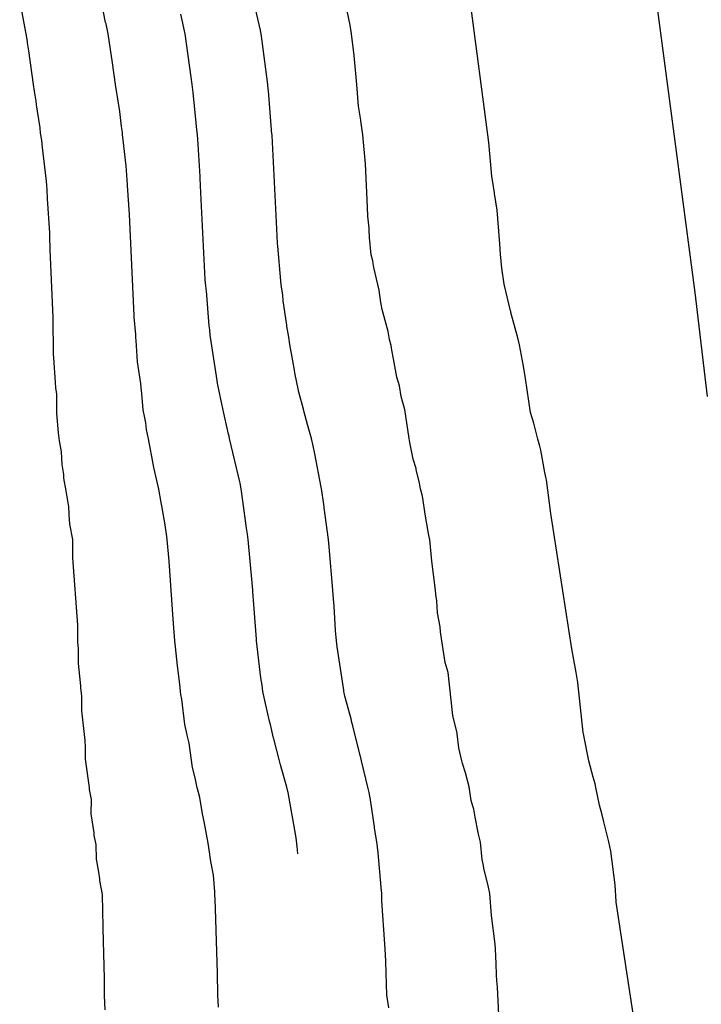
# Model space of a CAD drawing. Extents: x 158343 to 162498, y 431347 to 434500.
# Tile 224 of 248: x 159697 to 159711, y 434023 to 434043. Entities that reach past the tile are written whole.
import ezdxf

# ---------------------------------------------------------------- set-up
doc = ezdxf.new("R2010")
doc.units = 0
doc.header["$LTSCALE"] = 10
doc.header["$MEASUREMENT"] = 0
doc.layers.add('000_arcering', color=8, linetype='CONTINUOUS')
doc.layers.add('def. con-hoogtelijn (index)', color=8, linetype='CONTINUOUS')

# ---------------------------------------------------------------- blocks, each defined once
blk = doc.blocks.new('bestaande hoogtelijnen')
at = {"layer": 'def. con-hoogtelijn (index)'}
for p, q in [((43.036, -29.096), (41.642, -18.545)), ((43.036, -29.096), (41.642, -18.545)), ((38.962, -26.131), (38.364, -21.609)), ((38.962, -26.131), (38.364, -21.609)), ((38.962, -26.131), (38.364, -21.609)), ((34.445, -23.906), (34.037, -22.192)), ((34.445, -23.906), (34.037, -22.192)), ((34.445, -23.906), (34.037, -22.192)), ((29.816, -23.981), (29.686, -23.315)), ((29.816, -23.981), (29.686, -23.315)), ((31.385, -23.755), (31.341, -23.553)), ((31.385, -23.755), (31.341, -23.553)), ((31.385, -23.755), (31.341, -23.553)), ((36.217, -23.81), (36.161, -23.525)), ((36.217, -23.81), (36.161, -23.525)), ((32.956, -23.981), (32.868, -23.59)), ((32.956, -23.981), (32.868, -23.59)), ((31.392, -23.786), (31.385, -23.755)), ((31.392, -23.786), (31.385, -23.755)), ((31.392, -23.786), (31.385, -23.755)), ((31.436, -23.981), (31.392, -23.786)), ((31.436, -23.981), (31.392, -23.786)), ((31.436, -23.981), (31.392, -23.786)), ((34.447, -23.916), (34.445, -23.906)), ((34.447, -23.916), (34.445, -23.906)), ((34.447, -23.916), (34.445, -23.906)), ((34.462, -23.981), (34.447, -23.916)), ((34.462, -23.981), (34.447, -23.916)), ((34.462, -23.981), (34.447, -23.916)), ((36.244, -23.981), (36.217, -23.81)), ((36.244, -23.981), (36.217, -23.81)), ((29.838, -24.135), (29.816, -23.981)), ((29.838, -24.135), (29.816, -23.981)), ((29.841, -24.158), (29.838, -24.135)), ((29.841, -24.158), (29.838, -24.135)), ((31.518, -24.553), (31.436, -23.981)), ((31.518, -24.553), (31.436, -23.981)), ((31.518, -24.553), (31.436, -23.981)), ((33.077, -24.838), (32.956, -23.981)), ((33.077, -24.838), (32.956, -23.981)), ((34.482, -24.124), (34.462, -23.981)), ((34.482, -24.124), (34.462, -23.981)), ((34.482, -24.124), (34.462, -23.981)), ((34.589, -24.981), (34.482, -24.124)), ((34.589, -24.981), (34.482, -24.124)), ((34.589, -24.981), (34.482, -24.124)), ((36.298, -24.41), (36.244, -23.981)), ((36.298, -24.41), (36.244, -23.981)), ((29.864, -24.315), (29.841, -24.158)), ((29.864, -24.315), (29.841, -24.158)), ((29.96, -24.981), (29.864, -24.315)), ((29.96, -24.981), (29.864, -24.315)), ((36.347, -24.981), (36.298, -24.41)), ((36.347, -24.981), (36.298, -24.41)), ((31.579, -24.981), (31.518, -24.553)), ((31.579, -24.981), (31.518, -24.553)), ((31.579, -24.981), (31.518, -24.553)), ((33.094, -24.981), (33.077, -24.838)), ((33.094, -24.981), (33.077, -24.838)), ((29.976, -25.118), (29.96, -24.981)), ((29.976, -25.118), (29.96, -24.981)), ((31.608, -25.147), (31.579, -24.981)), ((31.608, -25.147), (31.579, -24.981)), ((31.608, -25.147), (31.579, -24.981)), ((33.114, -25.144), (33.094, -24.981)), ((33.114, -25.144), (33.094, -24.981)), ((34.592, -25.008), (34.589, -24.981)), ((34.592, -25.008), (34.589, -24.981)), ((34.592, -25.008), (34.589, -24.981)), ((34.602, -25.107), (34.592, -25.008)), ((34.602, -25.107), (34.592, -25.008)), ((34.602, -25.107), (34.592, -25.008)), ((34.673, -25.965), (34.602, -25.107)), ((34.673, -25.965), (34.602, -25.107)), ((34.673, -25.965), (34.602, -25.107)), ((36.382, -25.41), (36.347, -24.981)), ((36.382, -25.41), (36.347, -24.981)), ((30.011, -25.312), (29.976, -25.118)), ((30.011, -25.312), (29.976, -25.118)), ((31.618, -25.229), (31.608, -25.147)), ((31.618, -25.229), (31.608, -25.147)), ((31.618, -25.229), (31.608, -25.147)), ((31.664, -25.514), (31.618, -25.229)), ((31.664, -25.514), (31.618, -25.229)), ((31.664, -25.514), (31.618, -25.229)), ((33.176, -25.738), (33.114, -25.144)), ((33.176, -25.738), (33.114, -25.144)), ((30.021, -25.382), (30.011, -25.312)), ((30.021, -25.382), (30.011, -25.312)), ((30.037, -25.508), (30.021, -25.382)), ((30.037, -25.508), (30.021, -25.382)), ((36.426, -25.69), (36.382, -25.41)), ((36.426, -25.69), (36.382, -25.41)), ((30.091, -25.841), (30.037, -25.508)), ((30.091, -25.841), (30.037, -25.508)), ((31.695, -25.811), (31.664, -25.514)), ((31.695, -25.811), (31.664, -25.514)), ((31.695, -25.811), (31.664, -25.514)), ((36.428, -25.703), (36.426, -25.69)), ((36.428, -25.703), (36.426, -25.69)), ((30.099, -25.944), (30.091, -25.841)), ((30.099, -25.944), (30.091, -25.841)), ((31.715, -25.931), (31.695, -25.811)), ((31.715, -25.931), (31.695, -25.811)), ((31.715, -25.931), (31.695, -25.811)), ((33.188, -25.881), (33.176, -25.738)), ((33.188, -25.881), (33.176, -25.738)), ((33.2, -25.981), (33.188, -25.881)), ((33.2, -25.981), (33.188, -25.881)), ((36.47, -25.981), (36.428, -25.703)), ((36.47, -25.981), (36.428, -25.703)), ((30.123, -26.084), (30.099, -25.944)), ((30.123, -26.084), (30.099, -25.944)), ((30.137, -26.227), (30.123, -26.084)), ((30.137, -26.227), (30.123, -26.084)), ((31.721, -25.981), (31.715, -25.931)), ((31.721, -25.981), (31.715, -25.931)), ((31.721, -25.981), (31.715, -25.931)), ((31.724, -26.023), (31.721, -25.981)), ((31.724, -26.023), (31.721, -25.981)), ((31.724, -26.023), (31.721, -25.981)), ((31.792, -26.594), (31.724, -26.023)), ((31.792, -26.594), (31.724, -26.023)), ((31.792, -26.594), (31.724, -26.023)), ((33.206, -26.064), (33.2, -25.981)), ((33.206, -26.064), (33.2, -25.981)), ((33.251, -26.801), (33.206, -26.064)), ((33.251, -26.801), (33.206, -26.064)), ((34.675, -25.981), (34.673, -25.965)), ((34.675, -25.981), (34.673, -25.965)), ((34.675, -25.981), (34.673, -25.965)), ((34.676, -25.995), (34.675, -25.981)), ((34.676, -25.995), (34.675, -25.981)), ((34.676, -25.995), (34.675, -25.981)), ((34.683, -26.118), (34.676, -25.995)), ((34.683, -26.118), (34.676, -25.995)), ((34.683, -26.118), (34.676, -25.995)), ((36.519, -26.553), (36.47, -25.981)), ((36.519, -26.553), (36.47, -25.981)), ((30.217, -26.893), (30.137, -26.227)), ((30.217, -26.893), (30.137, -26.227)), ((34.684, -26.124), (34.683, -26.118)), ((34.684, -26.124), (34.683, -26.118)), ((34.684, -26.124), (34.683, -26.118)), ((34.768, -27.838), (34.684, -26.124)), ((34.768, -27.838), (34.684, -26.124)), ((34.768, -27.838), (34.684, -26.124)), ((39.019, -26.798), (38.962, -26.131)), ((39.019, -26.798), (38.962, -26.131)), ((39.019, -26.798), (38.962, -26.131)), ((31.815, -26.963), (31.792, -26.594)), ((31.815, -26.963), (31.792, -26.594)), ((31.815, -26.963), (31.792, -26.594)), ((36.561, -27.41), (36.519, -26.553)), ((36.561, -27.41), (36.519, -26.553)), ((33.254, -26.838), (33.251, -26.801)), ((33.254, -26.838), (33.251, -26.801)), ((33.268, -27.124), (33.254, -26.838)), ((33.268, -27.124), (33.254, -26.838)), ((39.071, -27.124), (39.019, -26.798)), ((39.071, -27.124), (39.019, -26.798)), ((39.071, -27.124), (39.019, -26.798)), ((30.224, -26.981), (30.217, -26.893)), ((30.224, -26.981), (30.217, -26.893)), ((30.227, -27.059), (30.224, -26.981)), ((30.227, -27.059), (30.224, -26.981)), ((31.816, -26.981), (31.815, -26.963)), ((31.816, -26.981), (31.815, -26.963)), ((31.816, -26.981), (31.815, -26.963)), ((31.853, -27.553), (31.816, -26.981)), ((31.853, -27.553), (31.816, -26.981)), ((31.853, -27.553), (31.816, -26.981)), ((30.236, -27.246), (30.227, -27.059)), ((30.236, -27.246), (30.227, -27.059)), ((30.279, -27.913), (30.236, -27.246)), ((30.279, -27.913), (30.236, -27.246)), ((33.354, -28.838), (33.268, -27.124)), ((33.354, -28.838), (33.268, -27.124)), ((39.073, -27.14), (39.071, -27.124)), ((39.073, -27.14), (39.071, -27.124)), ((39.073, -27.14), (39.071, -27.124)), ((39.122, -27.465), (39.073, -27.14)), ((39.122, -27.465), (39.073, -27.14)), ((39.122, -27.465), (39.073, -27.14)), ((36.57, -27.588), (36.561, -27.41)), ((36.57, -27.588), (36.561, -27.41)), ((31.896, -28.41), (31.853, -27.553)), ((31.896, -28.41), (31.853, -27.553)), ((31.896, -28.41), (31.853, -27.553)), ((36.592, -27.825), (36.57, -27.588)), ((36.592, -27.825), (36.57, -27.588)), ((39.179, -28.131), (39.122, -27.465)), ((39.179, -28.131), (39.122, -27.465)), ((39.179, -28.131), (39.122, -27.465)), ((36.595, -27.854), (36.592, -27.825)), ((36.595, -27.854), (36.592, -27.825)), ((30.281, -27.981), (30.279, -27.913)), ((30.281, -27.981), (30.279, -27.913)), ((30.287, -28.254), (30.281, -27.981)), ((30.287, -28.254), (30.281, -27.981)), ((34.782, -28.124), (34.768, -27.838)), ((34.782, -28.124), (34.768, -27.838)), ((34.782, -28.124), (34.768, -27.838)), ((36.603, -28.01), (36.595, -27.854)), ((36.603, -28.01), (36.595, -27.854)), ((36.632, -28.353), (36.603, -28.01)), ((36.632, -28.353), (36.603, -28.01)), ((34.788, -28.182), (34.782, -28.124)), ((34.788, -28.182), (34.782, -28.124)), ((34.788, -28.182), (34.782, -28.124)), ((34.846, -28.867), (34.788, -28.182)), ((34.846, -28.867), (34.788, -28.182)), ((34.846, -28.867), (34.788, -28.182)), ((39.189, -28.339), (39.179, -28.131)), ((39.189, -28.339), (39.179, -28.131)), ((39.189, -28.339), (39.179, -28.131)), ((30.349, -29.588), (30.287, -28.254)), ((30.349, -29.588), (30.287, -28.254)), ((31.949, -29.553), (31.896, -28.41)), ((31.949, -29.553), (31.896, -28.41)), ((31.949, -29.553), (31.896, -28.41)), ((36.666, -28.467), (36.632, -28.353)), ((36.666, -28.467), (36.632, -28.353)), ((39.215, -28.615), (39.189, -28.339)), ((39.215, -28.615), (39.189, -28.339)), ((39.215, -28.615), (39.189, -28.339)), ((36.672, -28.524), (36.666, -28.467)), ((36.672, -28.524), (36.666, -28.467)), ((36.685, -28.6), (36.672, -28.524)), ((36.685, -28.6), (36.672, -28.524)), ((36.791, -29.05), (36.685, -28.6)), ((36.791, -29.05), (36.685, -28.6)), ((39.264, -28.931), (39.215, -28.615)), ((39.264, -28.931), (39.215, -28.615)), ((39.264, -28.931), (39.215, -28.615)), ((33.355, -28.848), (33.354, -28.838)), ((33.355, -28.848), (33.354, -28.838)), ((33.364, -28.962), (33.355, -28.848)), ((33.364, -28.962), (33.355, -28.848)), ((33.369, -29.019), (33.364, -28.962)), ((33.369, -29.019), (33.364, -28.962)), ((34.847, -28.876), (34.846, -28.867)), ((34.847, -28.876), (34.846, -28.867)), ((34.847, -28.876), (34.846, -28.867)), ((34.86, -28.991), (34.847, -28.876)), ((34.86, -28.991), (34.847, -28.876)), ((34.86, -28.991), (34.847, -28.876)), ((34.884, -29.143), (34.86, -28.991)), ((34.884, -29.143), (34.86, -28.991)), ((34.884, -29.143), (34.86, -28.991)), ((39.388, -29.456), (39.264, -28.931)), ((39.388, -29.456), (39.264, -28.931)), ((39.388, -29.456), (39.264, -28.931)), ((33.371, -29.038), (33.369, -29.019)), ((33.371, -29.038), (33.369, -29.019)), ((33.376, -29.063), (33.371, -29.038)), ((33.376, -29.063), (33.371, -29.038)), ((33.431, -29.752), (33.376, -29.063)), ((33.431, -29.752), (33.376, -29.063)), ((34.893, -29.258), (34.884, -29.143)), ((34.893, -29.258), (34.884, -29.143)), ((34.893, -29.258), (34.884, -29.143)), ((36.826, -29.291), (36.791, -29.05)), ((36.826, -29.291), (36.791, -29.05)), ((43.282, -31.151), (43.036, -29.096)), ((43.282, -31.151), (43.036, -29.096)), ((34.964, -29.74), (34.893, -29.258)), ((34.964, -29.74), (34.893, -29.258)), ((34.964, -29.74), (34.893, -29.258)), ((36.834, -29.323), (36.826, -29.291)), ((36.834, -29.323), (36.826, -29.291)), ((36.852, -29.434), (36.834, -29.323)), ((36.852, -29.434), (36.834, -29.323)), ((30.357, -30.315), (30.349, -29.588)), ((30.357, -30.315), (30.349, -29.588)), ((31.951, -29.581), (31.949, -29.553)), ((31.951, -29.581), (31.949, -29.553)), ((31.951, -29.581), (31.949, -29.553)), ((31.979, -29.926), (31.951, -29.581)), ((31.979, -29.926), (31.951, -29.581)), ((31.979, -29.926), (31.951, -29.581)), ((36.969, -29.864), (36.852, -29.434)), ((36.969, -29.864), (36.852, -29.434)), ((39.392, -29.47), (39.388, -29.456)), ((39.392, -29.47), (39.388, -29.456)), ((39.392, -29.47), (39.388, -29.456)), ((39.397, -29.493), (39.392, -29.47)), ((39.397, -29.493), (39.392, -29.47)), ((39.397, -29.493), (39.392, -29.47)), ((39.534, -29.995), (39.397, -29.493)), ((39.534, -29.995), (39.397, -29.493)), ((39.534, -29.995), (39.397, -29.493)), ((33.442, -29.833), (33.431, -29.752)), ((33.442, -29.833), (33.431, -29.752)), ((34.965, -29.759), (34.964, -29.74)), ((34.965, -29.759), (34.964, -29.74)), ((34.965, -29.759), (34.964, -29.74)), ((35.003, -29.981), (34.965, -29.759)), ((35.003, -29.981), (34.965, -29.759)), ((35.003, -29.981), (34.965, -29.759)), ((31.984, -29.989), (31.979, -29.926)), ((31.984, -29.989), (31.979, -29.926)), ((31.984, -29.989), (31.979, -29.926)), ((33.453, -29.944), (33.442, -29.833)), ((33.453, -29.944), (33.442, -29.833)), ((33.459, -29.981), (33.453, -29.944)), ((33.459, -29.981), (33.453, -29.944)), ((36.999, -30.024), (36.969, -29.864)), ((36.999, -30.024), (36.969, -29.864)), ((31.989, -30.044), (31.984, -29.989)), ((31.989, -30.044), (31.984, -29.989)), ((31.989, -30.044), (31.984, -29.989)), ((32.015, -30.464), (31.989, -30.044)), ((32.015, -30.464), (31.989, -30.044)), ((32.015, -30.464), (31.989, -30.044)), ((33.587, -30.838), (33.459, -29.981)), ((33.587, -30.838), (33.459, -29.981)), ((35.024, -30.124), (35.003, -29.981)), ((35.024, -30.124), (35.003, -29.981)), ((35.024, -30.124), (35.003, -29.981)), ((35.084, -30.444), (35.024, -30.124)), ((35.084, -30.444), (35.024, -30.124)), ((35.084, -30.444), (35.024, -30.124)), ((37.027, -30.141), (36.999, -30.024)), ((37.027, -30.141), (36.999, -30.024)), ((37.043, -30.234), (37.027, -30.141)), ((37.043, -30.234), (37.027, -30.141)), ((39.566, -30.131), (39.534, -29.995)), ((39.566, -30.131), (39.534, -29.995)), ((39.566, -30.131), (39.534, -29.995)), ((39.643, -30.552), (39.566, -30.131)), ((39.643, -30.552), (39.566, -30.131)), ((39.643, -30.552), (39.566, -30.131)), ((30.363, -30.388), (30.357, -30.315)), ((30.363, -30.388), (30.357, -30.315)), ((37.077, -30.41), (37.043, -30.234)), ((37.077, -30.41), (37.043, -30.234)), ((30.393, -30.878), (30.363, -30.388)), ((30.393, -30.878), (30.363, -30.388)), ((32.079, -30.893), (32.015, -30.464)), ((32.079, -30.893), (32.015, -30.464)), ((32.079, -30.893), (32.015, -30.464)), ((35.116, -30.629), (35.084, -30.444)), ((35.116, -30.629), (35.084, -30.444)), ((35.116, -30.629), (35.084, -30.444)), ((37.143, -30.77), (37.077, -30.41)), ((37.143, -30.77), (37.077, -30.41)), ((39.687, -30.798), (39.643, -30.552)), ((39.687, -30.798), (39.643, -30.552)), ((39.687, -30.798), (39.643, -30.552)), ((35.127, -30.682), (35.116, -30.629)), ((35.127, -30.682), (35.116, -30.629)), ((35.127, -30.682), (35.116, -30.629)), ((35.195, -31.034), (35.127, -30.682)), ((35.195, -31.034), (35.127, -30.682)), ((35.195, -31.034), (35.127, -30.682)), ((30.402, -30.981), (30.393, -30.878)), ((30.402, -30.981), (30.393, -30.878)), ((32.087, -30.981), (32.079, -30.893)), ((32.087, -30.981), (32.079, -30.893)), ((32.087, -30.981), (32.079, -30.893)), ((33.597, -30.892), (33.587, -30.838)), ((33.597, -30.892), (33.587, -30.838)), ((33.602, -30.923), (33.597, -30.892)), ((33.602, -30.923), (33.597, -30.892)), ((33.67, -31.24), (33.602, -30.923)), ((33.67, -31.24), (33.602, -30.923)), ((37.192, -30.94), (37.143, -30.77)), ((37.192, -30.94), (37.143, -30.77)), ((37.229, -31.151), (37.192, -30.94)), ((37.229, -31.151), (37.192, -30.94)), ((39.783, -31.465), (39.687, -30.798)), ((39.783, -31.465), (39.687, -30.798)), ((39.783, -31.465), (39.687, -30.798)), ((30.417, -31.108), (30.402, -30.981)), ((30.417, -31.108), (30.402, -30.981)), ((30.423, -31.487), (30.417, -31.108)), ((30.423, -31.487), (30.417, -31.108)), ((32.099, -31.09), (32.087, -30.981)), ((32.099, -31.09), (32.087, -30.981)), ((32.099, -31.09), (32.087, -30.981)), ((32.126, -31.417), (32.099, -31.09)), ((32.126, -31.417), (32.099, -31.09)), ((32.126, -31.417), (32.099, -31.09)), ((35.201, -31.065), (35.195, -31.034)), ((35.201, -31.065), (35.195, -31.034)), ((35.201, -31.065), (35.195, -31.034)), ((35.299, -31.404), (35.201, -31.065)), ((35.299, -31.404), (35.201, -31.065)), ((35.299, -31.404), (35.201, -31.065)), ((33.681, -31.299), (33.67, -31.24)), ((33.681, -31.299), (33.67, -31.24)), ((33.718, -31.484), (33.681, -31.299)), ((33.718, -31.484), (33.681, -31.299)), ((37.261, -31.272), (37.229, -31.151)), ((37.261, -31.272), (37.229, -31.151)), ((37.299, -31.41), (37.261, -31.272)), ((37.299, -31.41), (37.261, -31.272)), ((30.454, -31.869), (30.423, -31.487)), ((30.454, -31.869), (30.423, -31.487)), ((32.16, -31.576), (32.126, -31.417)), ((32.16, -31.576), (32.126, -31.417)), ((32.16, -31.576), (32.126, -31.417)), ((33.735, -31.541), (33.718, -31.484)), ((33.735, -31.541), (33.718, -31.484)), ((35.312, -31.463), (35.299, -31.404)), ((35.312, -31.463), (35.299, -31.404)), ((35.312, -31.463), (35.299, -31.404)), ((35.376, -31.706), (35.312, -31.463)), ((35.376, -31.706), (35.312, -31.463)), ((35.376, -31.706), (35.312, -31.463)), ((37.382, -31.981), (37.299, -31.41)), ((37.382, -31.981), (37.299, -31.41)), ((39.851, -31.677), (39.783, -31.465)), ((39.851, -31.677), (39.783, -31.465)), ((39.851, -31.677), (39.783, -31.465)), ((32.178, -31.669), (32.16, -31.576)), ((32.178, -31.669), (32.16, -31.576)), ((32.178, -31.669), (32.16, -31.576)), ((32.195, -31.804), (32.178, -31.669)), ((32.195, -31.804), (32.178, -31.669)), ((32.195, -31.804), (32.178, -31.669)), ((33.813, -31.895), (33.735, -31.541)), ((33.813, -31.895), (33.735, -31.541)), ((35.452, -31.981), (35.376, -31.706)), ((35.452, -31.981), (35.376, -31.706)), ((35.452, -31.981), (35.376, -31.706)), ((39.929, -31.997), (39.851, -31.677)), ((39.929, -31.997), (39.851, -31.677)), ((39.929, -31.997), (39.851, -31.677)), ((30.474, -32.027), (30.454, -31.869)), ((30.474, -32.027), (30.454, -31.869)), ((32.229, -31.991), (32.195, -31.804)), ((32.229, -31.991), (32.195, -31.804)), ((32.229, -31.991), (32.195, -31.804)), ((33.824, -31.935), (33.813, -31.895)), ((33.824, -31.935), (33.813, -31.895)), ((30.514, -32.244), (30.474, -32.027)), ((30.514, -32.244), (30.474, -32.027)), ((32.268, -32.168), (32.229, -31.991)), ((32.268, -32.168), (32.229, -31.991)), ((32.268, -32.168), (32.229, -31.991)), ((33.836, -31.981), (33.824, -31.935)), ((33.836, -31.981), (33.824, -31.935)), ((34.035, -32.838), (33.836, -31.981)), ((34.035, -32.838), (33.836, -31.981)), ((35.485, -32.124), (35.452, -31.981)), ((35.485, -32.124), (35.452, -31.981)), ((35.485, -32.124), (35.452, -31.981)), ((37.4, -32.063), (37.382, -31.981)), ((37.4, -32.063), (37.382, -31.981)), ((37.464, -32.391), (37.4, -32.063)), ((37.464, -32.391), (37.4, -32.063)), ((39.968, -32.131), (39.929, -31.997)), ((39.968, -32.131), (39.929, -31.997)), ((39.968, -32.131), (39.929, -31.997)), ((30.523, -32.496), (30.514, -32.244)), ((30.523, -32.496), (30.514, -32.244)), ((32.297, -32.338), (32.268, -32.168)), ((32.297, -32.338), (32.268, -32.168)), ((32.297, -32.338), (32.268, -32.168)), ((35.522, -32.287), (35.485, -32.124)), ((35.522, -32.287), (35.485, -32.124)), ((35.522, -32.287), (35.485, -32.124)), ((35.648, -32.944), (35.522, -32.287)), ((35.648, -32.944), (35.522, -32.287)), ((35.648, -32.944), (35.522, -32.287)), ((39.985, -32.21), (39.968, -32.131)), ((39.985, -32.21), (39.968, -32.131)), ((39.985, -32.21), (39.968, -32.131)), ((40.064, -32.656), (39.985, -32.21)), ((40.064, -32.656), (39.985, -32.21)), ((40.064, -32.656), (39.985, -32.21)), ((30.556, -32.694), (30.523, -32.496)), ((30.556, -32.694), (30.523, -32.496)), ((32.338, -32.553), (32.297, -32.338)), ((32.338, -32.553), (32.297, -32.338)), ((32.338, -32.553), (32.297, -32.338)), ((37.522, -32.573), (37.464, -32.391)), ((37.522, -32.573), (37.464, -32.391)), ((30.556, -32.73), (30.556, -32.694)), ((30.556, -32.73), (30.556, -32.694)), ((32.438, -32.981), (32.338, -32.553)), ((32.438, -32.981), (32.338, -32.553)), ((32.438, -32.981), (32.338, -32.553)), ((37.526, -32.592), (37.522, -32.573)), ((37.526, -32.592), (37.522, -32.573)), ((37.592, -32.866), (37.526, -32.592)), ((37.592, -32.866), (37.526, -32.592)), ((40.09, -32.771), (40.064, -32.656)), ((40.09, -32.771), (40.064, -32.656)), ((40.09, -32.771), (40.064, -32.656)), ((30.557, -32.766), (30.556, -32.73)), ((30.557, -32.766), (30.556, -32.73)), ((30.605, -33.017), (30.557, -32.766)), ((30.605, -33.017), (30.557, -32.766)), ((34.041, -32.866), (34.035, -32.838)), ((34.041, -32.866), (34.035, -32.838)), ((34.062, -32.975), (34.041, -32.866)), ((34.062, -32.975), (34.041, -32.866)), ((37.607, -32.98), (37.592, -32.866)), ((37.607, -32.98), (37.592, -32.866)), ((40.096, -32.798), (40.09, -32.771)), ((40.096, -32.798), (40.09, -32.771)), ((40.096, -32.798), (40.09, -32.771)), ((40.183, -33.465), (40.096, -32.798)), ((40.183, -33.465), (40.096, -32.798)), ((40.183, -33.465), (40.096, -32.798)), ((30.659, -33.33), (30.605, -33.017)), ((30.659, -33.33), (30.605, -33.017)), ((32.484, -33.25), (32.438, -32.981)), ((32.484, -33.25), (32.438, -32.981)), ((32.484, -33.25), (32.438, -32.981)), ((34.092, -33.171), (34.062, -32.975)), ((34.092, -33.171), (34.062, -32.975)), ((35.653, -32.977), (35.648, -32.944)), ((35.653, -32.977), (35.648, -32.944)), ((35.653, -32.977), (35.648, -32.944)), ((35.661, -33.014), (35.653, -32.977)), ((35.661, -33.014), (35.653, -32.977)), ((35.661, -33.014), (35.653, -32.977)), ((35.69, -33.242), (35.661, -33.014)), ((35.69, -33.242), (35.661, -33.014)), ((35.69, -33.242), (35.661, -33.014)), ((37.64, -33.095), (37.607, -32.98)), ((37.64, -33.095), (37.607, -32.98)), ((32.499, -33.348), (32.484, -33.25)), ((32.499, -33.348), (32.484, -33.25)), ((32.499, -33.348), (32.484, -33.25)), ((34.093, -33.177), (34.092, -33.171)), ((34.093, -33.177), (34.092, -33.171)), ((34.098, -33.215), (34.093, -33.177)), ((34.098, -33.215), (34.093, -33.177)), ((34.171, -33.754), (34.098, -33.215)), ((34.171, -33.754), (34.098, -33.215)), ((35.702, -33.332), (35.69, -33.242)), ((35.702, -33.332), (35.69, -33.242)), ((35.702, -33.332), (35.69, -33.242)), ((37.655, -33.163), (37.64, -33.095)), ((37.655, -33.163), (37.64, -33.095)), ((37.698, -33.478), (37.655, -33.163)), ((37.698, -33.478), (37.655, -33.163)), ((30.667, -33.6), (30.659, -33.33)), ((30.667, -33.6), (30.659, -33.33)), ((32.508, -33.391), (32.499, -33.348)), ((32.508, -33.391), (32.499, -33.348)), ((32.508, -33.391), (32.499, -33.348)), ((32.555, -33.651), (32.508, -33.391)), ((32.555, -33.651), (32.508, -33.391)), ((32.555, -33.651), (32.508, -33.391)), ((35.705, -33.352), (35.702, -33.332)), ((35.705, -33.352), (35.702, -33.332)), ((35.705, -33.352), (35.702, -33.332)), ((35.791, -33.981), (35.705, -33.352)), ((35.791, -33.981), (35.705, -33.352)), ((35.791, -33.981), (35.705, -33.352)), ((37.766, -33.86), (37.698, -33.478)), ((37.766, -33.86), (37.698, -33.478)), ((40.601, -36.142), (40.183, -33.465)), ((40.601, -36.142), (40.183, -33.465)), ((40.601, -36.142), (40.183, -33.465)), ((30.678, -33.651), (30.667, -33.6)), ((30.678, -33.651), (30.667, -33.6)), ((30.678, -33.679), (30.678, -33.651)), ((30.678, -33.679), (30.678, -33.651)), ((32.592, -33.92), (32.555, -33.651)), ((32.592, -33.92), (32.555, -33.651)), ((32.592, -33.92), (32.555, -33.651)), ((30.733, -33.981), (30.678, -33.679)), ((30.733, -33.981), (30.678, -33.679)), ((34.189, -33.876), (34.171, -33.754)), ((34.189, -33.876), (34.171, -33.754)), ((37.788, -33.959), (37.766, -33.86)), ((37.788, -33.959), (37.766, -33.86)), ((30.733, -34.009), (30.733, -33.981)), ((30.733, -34.009), (30.733, -33.981)), ((30.737, -34.291), (30.733, -34.009)), ((30.737, -34.291), (30.733, -34.009)), ((32.601, -33.981), (32.592, -33.92)), ((32.601, -33.981), (32.592, -33.92)), ((32.601, -33.981), (32.592, -33.92)), ((32.639, -34.41), (32.601, -33.981)), ((32.639, -34.41), (32.601, -33.981)), ((32.639, -34.41), (32.601, -33.981)), ((34.204, -33.981), (34.189, -33.876)), ((34.204, -33.981), (34.189, -33.876)), ((34.279, -34.838), (34.204, -33.981)), ((34.279, -34.838), (34.204, -33.981)), ((35.804, -34.124), (35.791, -33.981)), ((35.804, -34.124), (35.791, -33.981)), ((35.804, -34.124), (35.791, -33.981)), ((37.793, -33.981), (37.788, -33.959)), ((37.793, -33.981), (37.788, -33.959)), ((37.83, -34.41), (37.793, -33.981)), ((37.83, -34.41), (37.793, -33.981)), ((35.877, -34.981), (35.804, -34.124)), ((35.877, -34.981), (35.804, -34.124)), ((35.877, -34.981), (35.804, -34.124)), ((30.736, -34.339), (30.737, -34.291)), ((30.736, -34.339), (30.737, -34.291)), ((30.833, -35.672), (30.736, -34.339)), ((30.833, -35.672), (30.736, -34.339)), ((32.722, -35.553), (32.639, -34.41)), ((32.722, -35.553), (32.639, -34.41)), ((32.722, -35.553), (32.639, -34.41)), ((37.905, -34.981), (37.83, -34.41)), ((37.905, -34.981), (37.83, -34.41)), ((34.291, -34.981), (34.279, -34.838)), ((34.291, -34.981), (34.279, -34.838)), ((34.294, -35.01), (34.291, -34.981)), ((34.294, -35.01), (34.291, -34.981)), ((34.359, -35.867), (34.294, -35.01)), ((34.359, -35.867), (34.294, -35.01)), ((35.89, -35.154), (35.877, -34.981)), ((35.89, -35.154), (35.877, -34.981)), ((35.89, -35.154), (35.877, -34.981)), ((37.911, -35.068), (37.905, -34.981)), ((37.911, -35.068), (37.905, -34.981)), ((35.901, -35.297), (35.89, -35.154)), ((35.901, -35.297), (35.89, -35.154)), ((35.901, -35.297), (35.89, -35.154)), ((37.932, -35.191), (37.911, -35.068)), ((37.932, -35.191), (37.911, -35.068)), ((37.947, -35.432), (37.932, -35.191)), ((37.947, -35.432), (37.932, -35.191)), ((35.931, -35.779), (35.901, -35.297)), ((35.931, -35.779), (35.901, -35.297)), ((35.931, -35.779), (35.901, -35.297)), ((32.754, -35.981), (32.722, -35.553)), ((32.754, -35.981), (32.722, -35.553)), ((32.754, -35.981), (32.722, -35.553)), ((37.997, -35.706), (37.947, -35.432)), ((37.997, -35.706), (37.947, -35.432)), ((30.835, -35.959), (30.833, -35.672)), ((30.835, -35.959), (30.833, -35.672)), ((35.946, -35.981), (35.931, -35.779)), ((35.946, -35.981), (35.931, -35.779)), ((35.946, -35.981), (35.931, -35.779)), ((38.005, -35.807), (37.997, -35.706)), ((38.005, -35.807), (37.997, -35.706)), ((38.033, -35.981), (38.005, -35.807)), ((38.033, -35.981), (38.005, -35.807)), ((30.835, -36.004), (30.835, -35.959)), ((30.835, -36.004), (30.835, -35.959)), ((30.847, -36.143), (30.835, -36.004)), ((30.847, -36.143), (30.835, -36.004)), ((32.765, -36.1), (32.754, -35.981)), ((32.765, -36.1), (32.754, -35.981)), ((32.765, -36.1), (32.754, -35.981)), ((34.364, -35.948), (34.359, -35.867)), ((34.364, -35.948), (34.359, -35.867)), ((34.366, -35.981), (34.364, -35.948)), ((34.366, -35.981), (34.364, -35.948)), ((34.454, -36.715), (34.366, -35.981)), ((34.454, -36.715), (34.366, -35.981)), ((35.961, -36.104), (35.946, -35.981)), ((35.961, -36.104), (35.946, -35.981)), ((35.961, -36.104), (35.946, -35.981)), ((38.099, -36.41), (38.033, -35.981)), ((38.099, -36.41), (38.033, -35.981)), ((30.849, -36.431), (30.847, -36.143)), ((30.849, -36.431), (30.847, -36.143)), ((32.805, -36.475), (32.765, -36.1)), ((32.805, -36.475), (32.765, -36.1)), ((32.805, -36.475), (32.765, -36.1)), ((36.092, -36.961), (35.961, -36.104)), ((36.092, -36.961), (35.961, -36.104)), ((36.092, -36.961), (35.961, -36.104)), ((40.625, -36.286), (40.601, -36.142)), ((40.625, -36.286), (40.601, -36.142)), ((40.625, -36.286), (40.601, -36.142)), ((40.684, -36.606), (40.625, -36.286)), ((40.684, -36.606), (40.625, -36.286)), ((40.684, -36.606), (40.625, -36.286)), ((30.896, -36.869), (30.849, -36.431)), ((30.896, -36.869), (30.849, -36.431)), ((32.849, -36.842), (32.805, -36.475)), ((32.849, -36.842), (32.805, -36.475)), ((32.849, -36.842), (32.805, -36.475)), ((38.153, -36.61), (38.099, -36.41)), ((38.153, -36.61), (38.099, -36.41)), ((34.476, -36.857), (34.454, -36.715)), ((34.476, -36.857), (34.454, -36.715)), ((38.246, -37.457), (38.153, -36.61)), ((38.246, -37.457), (38.153, -36.61)), ((40.717, -36.809), (40.684, -36.606)), ((40.717, -36.809), (40.684, -36.606)), ((40.717, -36.809), (40.684, -36.606)), ((30.895, -36.913), (30.896, -36.869)), ((30.895, -36.913), (30.896, -36.869)), ((30.911, -37.079), (30.895, -36.913)), ((30.911, -37.079), (30.895, -36.913)), ((32.863, -36.984), (32.849, -36.842)), ((32.863, -36.984), (32.849, -36.842)), ((32.863, -36.984), (32.849, -36.842)), ((32.871, -37.046), (32.863, -36.984)), ((32.871, -37.046), (32.863, -36.984)), ((32.871, -37.046), (32.863, -36.984)), ((34.492, -36.981), (34.476, -36.857)), ((34.492, -36.981), (34.476, -36.857)), ((34.534, -37.164), (34.492, -36.981)), ((34.534, -37.164), (34.492, -36.981)), ((36.094, -36.981), (36.092, -36.961)), ((36.094, -36.981), (36.092, -36.961)), ((36.094, -36.981), (36.092, -36.961)), ((36.101, -37.012), (36.094, -36.981)), ((36.101, -37.012), (36.094, -36.981)), ((36.101, -37.012), (36.094, -36.981)), ((40.827, -37.797), (40.717, -36.809)), ((40.827, -37.797), (40.717, -36.809)), ((40.827, -37.797), (40.717, -36.809)), ((30.912, -37.369), (30.911, -37.079)), ((30.912, -37.369), (30.911, -37.079)), ((32.892, -37.137), (32.871, -37.046)), ((32.892, -37.137), (32.871, -37.046)), ((32.892, -37.137), (32.871, -37.046)), ((32.952, -37.639), (32.892, -37.137)), ((32.952, -37.639), (32.892, -37.137)), ((32.952, -37.639), (32.892, -37.137)), ((34.623, -37.568), (34.534, -37.164)), ((34.623, -37.568), (34.534, -37.164)), ((36.116, -37.079), (36.101, -37.012)), ((36.116, -37.079), (36.101, -37.012)), ((36.116, -37.079), (36.101, -37.012)), ((36.224, -37.48), (36.116, -37.079)), ((36.224, -37.48), (36.116, -37.079)), ((36.224, -37.48), (36.116, -37.079)), ((30.982, -37.955), (30.912, -37.369)), ((30.982, -37.955), (30.912, -37.369)), ((34.641, -37.635), (34.623, -37.568)), ((34.641, -37.635), (34.623, -37.568)), ((36.235, -37.525), (36.224, -37.48)), ((36.235, -37.525), (36.224, -37.48)), ((36.235, -37.525), (36.224, -37.48)), ((36.251, -37.596), (36.235, -37.525)), ((36.251, -37.596), (36.235, -37.525)), ((36.251, -37.596), (36.235, -37.525)), ((38.254, -37.493), (38.246, -37.457)), ((38.254, -37.493), (38.246, -37.457)), ((38.332, -37.8), (38.254, -37.493)), ((38.332, -37.8), (38.254, -37.493)), ((32.996, -37.841), (32.952, -37.639)), ((32.996, -37.841), (32.952, -37.639)), ((32.996, -37.841), (32.952, -37.639)), ((34.706, -37.905), (34.641, -37.635)), ((34.706, -37.905), (34.641, -37.635)), ((36.269, -37.665), (36.251, -37.596)), ((36.269, -37.665), (36.251, -37.596)), ((36.269, -37.665), (36.251, -37.596)), ((36.424, -38.279), (36.269, -37.665)), ((36.424, -38.279), (36.269, -37.665)), ((36.424, -38.279), (36.269, -37.665)), ((30.981, -37.998), (30.982, -37.955)), ((30.981, -37.998), (30.982, -37.955)), ((32.997, -37.846), (32.996, -37.841)), ((32.997, -37.846), (32.996, -37.841)), ((32.997, -37.846), (32.996, -37.841)), ((32.997, -37.85), (32.997, -37.846)), ((32.997, -37.85), (32.997, -37.846)), ((32.997, -37.85), (32.997, -37.846)), ((33.001, -37.873), (32.997, -37.85)), ((33.001, -37.873), (32.997, -37.85)), ((33.001, -37.873), (32.997, -37.85)), ((33.033, -38.008), (33.001, -37.873)), ((33.033, -38.008), (33.001, -37.873)), ((33.033, -38.008), (33.001, -37.873)), ((34.708, -37.917), (34.706, -37.905)), ((34.708, -37.917), (34.706, -37.905)), ((34.817, -38.33), (34.708, -37.917)), ((34.817, -38.33), (34.708, -37.917)), ((38.335, -37.823), (38.332, -37.8)), ((38.335, -37.823), (38.332, -37.8)), ((38.364, -38.096), (38.335, -37.823)), ((38.364, -38.096), (38.335, -37.823)), ((40.83, -37.824), (40.827, -37.797)), ((40.83, -37.824), (40.827, -37.797)), ((40.83, -37.824), (40.827, -37.797)), ((40.937, -38.353), (40.83, -37.824)), ((40.937, -38.353), (40.83, -37.824)), ((40.937, -38.353), (40.83, -37.824)), ((30.982, -38.003), (30.981, -37.998)), ((30.982, -38.003), (30.981, -37.998)), ((30.982, -38.007), (30.982, -38.003)), ((30.982, -38.007), (30.982, -38.003)), ((30.986, -38.035), (30.982, -38.007)), ((30.986, -38.035), (30.982, -38.007)), ((30.986, -38.324), (30.986, -38.035)), ((30.986, -38.324), (30.986, -38.035)), ((33.102, -38.484), (33.033, -38.008)), ((33.102, -38.484), (33.033, -38.008)), ((33.102, -38.484), (33.033, -38.008)), ((38.425, -38.356), (38.364, -38.096)), ((38.425, -38.356), (38.364, -38.096)), ((31.066, -38.88), (30.986, -38.324)), ((31.066, -38.88), (30.986, -38.324)), ((34.843, -38.432), (34.817, -38.33)), ((34.843, -38.432), (34.817, -38.33)), ((36.426, -38.287), (36.424, -38.279)), ((36.426, -38.287), (36.424, -38.279)), ((36.426, -38.287), (36.424, -38.279)), ((36.445, -38.353), (36.426, -38.287)), ((36.445, -38.353), (36.426, -38.287)), ((36.445, -38.353), (36.426, -38.287)), ((33.156, -38.691), (33.102, -38.484)), ((33.156, -38.691), (33.102, -38.484)), ((33.156, -38.691), (33.102, -38.484)), ((34.855, -38.477), (34.843, -38.432)), ((34.855, -38.477), (34.843, -38.432)), ((34.965, -38.877), (34.855, -38.477)), ((34.965, -38.877), (34.855, -38.477)), ((36.567, -38.874), (36.445, -38.353)), ((36.567, -38.874), (36.445, -38.353)), ((36.567, -38.874), (36.445, -38.353)), ((38.439, -38.41), (38.425, -38.356)), ((38.439, -38.41), (38.425, -38.356)), ((38.501, -38.591), (38.439, -38.41)), ((38.501, -38.591), (38.439, -38.41)), ((41.019, -38.679), (40.937, -38.353)), ((41.019, -38.679), (40.937, -38.353)), ((41.019, -38.679), (40.937, -38.353)), ((33.187, -38.859), (33.156, -38.691)), ((33.187, -38.859), (33.156, -38.691)), ((33.187, -38.859), (33.156, -38.691)), ((38.571, -38.87), (38.501, -38.591)), ((38.571, -38.87), (38.501, -38.591)), ((41.058, -38.809), (41.019, -38.679)), ((41.058, -38.809), (41.019, -38.679)), ((41.058, -38.809), (41.019, -38.679)), ((31.065, -38.924), (31.066, -38.88)), ((31.065, -38.924), (31.066, -38.88)), ((31.102, -39.121), (31.065, -38.924)), ((31.102, -39.121), (31.065, -38.924)), ((33.194, -38.881), (33.187, -38.859)), ((33.194, -38.881), (33.187, -38.859)), ((33.194, -38.881), (33.187, -38.859)), ((33.249, -39.081), (33.194, -38.881)), ((33.249, -39.081), (33.194, -38.881)), ((33.249, -39.081), (33.194, -38.881)), ((34.985, -38.963), (34.965, -38.877)), ((34.985, -38.963), (34.965, -38.877)), ((36.594, -38.981), (36.567, -38.874)), ((36.594, -38.981), (36.567, -38.874)), ((36.594, -38.981), (36.567, -38.874)), ((38.611, -39.138), (38.571, -38.87)), ((38.611, -39.138), (38.571, -38.87)), ((41.076, -38.881), (41.058, -38.809)), ((41.076, -38.881), (41.058, -38.809)), ((41.076, -38.881), (41.058, -38.809)), ((41.148, -39.233), (41.076, -38.881)), ((41.148, -39.233), (41.076, -38.881)), ((41.148, -39.233), (41.076, -38.881)), ((31.099, -39.406), (31.102, -39.121)), ((31.099, -39.406), (31.102, -39.121)), ((33.301, -39.401), (33.249, -39.081)), ((33.301, -39.401), (33.249, -39.081)), ((33.301, -39.401), (33.249, -39.081)), ((34.99, -38.981), (34.985, -38.963)), ((34.99, -38.981), (34.985, -38.963)), ((35.144, -39.838), (34.99, -38.981)), ((35.144, -39.838), (34.99, -38.981)), ((36.619, -39.124), (36.594, -38.981)), ((36.619, -39.124), (36.594, -38.981)), ((36.619, -39.124), (36.594, -38.981)), ((36.7, -39.661), (36.619, -39.124)), ((36.7, -39.661), (36.619, -39.124)), ((36.7, -39.661), (36.619, -39.124)), ((38.645, -39.25), (38.611, -39.138)), ((38.645, -39.25), (38.611, -39.138)), ((38.661, -39.311), (38.645, -39.25)), ((38.661, -39.311), (38.645, -39.25)), ((38.687, -39.472), (38.661, -39.311)), ((38.687, -39.472), (38.661, -39.311)), ((41.201, -39.423), (41.148, -39.233)), ((41.201, -39.423), (41.148, -39.233)), ((41.201, -39.423), (41.148, -39.233)), ((31.16, -39.778), (31.099, -39.406)), ((31.16, -39.778), (31.099, -39.406)), ((33.331, -39.553), (33.301, -39.401)), ((33.331, -39.553), (33.301, -39.401)), ((33.331, -39.553), (33.301, -39.401)), ((38.749, -39.774), (38.687, -39.472)), ((38.749, -39.774), (38.687, -39.472)), ((41.232, -39.56), (41.201, -39.423)), ((41.232, -39.56), (41.201, -39.423)), ((41.232, -39.56), (41.201, -39.423)), ((33.408, -39.981), (33.331, -39.553)), ((33.408, -39.981), (33.331, -39.553)), ((33.408, -39.981), (33.331, -39.553)), ((36.702, -39.681), (36.7, -39.661)), ((36.702, -39.681), (36.7, -39.661)), ((36.702, -39.681), (36.7, -39.661)), ((36.755, -40.002), (36.702, -39.681)), ((36.755, -40.002), (36.702, -39.681)), ((36.755, -40.002), (36.702, -39.681)), ((41.333, -39.958), (41.232, -39.56)), ((41.333, -39.958), (41.232, -39.56)), ((41.333, -39.958), (41.232, -39.56)), ((31.159, -39.804), (31.16, -39.778)), ((31.159, -39.804), (31.16, -39.778)), ((31.159, -39.83), (31.159, -39.804)), ((31.159, -39.83), (31.159, -39.804)), ((31.195, -40.007), (31.159, -39.83)), ((31.195, -40.007), (31.159, -39.83)), ((35.157, -39.928), (35.144, -39.838)), ((35.157, -39.928), (35.144, -39.838)), ((38.752, -39.803), (38.749, -39.774)), ((38.752, -39.803), (38.749, -39.774)), ((38.797, -39.966), (38.752, -39.803)), ((38.797, -39.966), (38.752, -39.803)), ((31.204, -40.298), (31.195, -40.007)), ((31.204, -40.298), (31.195, -40.007)), ((33.447, -40.202), (33.408, -39.981)), ((33.447, -40.202), (33.408, -39.981)), ((33.447, -40.202), (33.408, -39.981)), ((35.17, -40.052), (35.157, -39.928)), ((35.17, -40.052), (35.157, -39.928)), ((35.179, -40.105), (35.17, -40.052)), ((35.179, -40.105), (35.17, -40.052)), ((36.761, -40.061), (36.755, -40.002)), ((36.761, -40.061), (36.755, -40.002)), ((36.761, -40.061), (36.755, -40.002)), ((36.769, -40.171), (36.761, -40.061)), ((36.769, -40.171), (36.761, -40.061)), ((36.769, -40.171), (36.761, -40.061)), ((38.826, -40.306), (38.797, -39.966)), ((38.826, -40.306), (38.797, -39.966)), ((41.372, -40.142), (41.333, -39.958)), ((41.372, -40.142), (41.333, -39.958)), ((41.372, -40.142), (41.333, -39.958)), ((33.453, -40.264), (33.447, -40.202)), ((33.453, -40.264), (33.447, -40.202)), ((33.453, -40.264), (33.447, -40.202)), ((33.47, -40.377), (33.453, -40.264)), ((33.47, -40.377), (33.453, -40.264)), ((33.47, -40.377), (33.453, -40.264)), ((35.18, -40.115), (35.179, -40.105)), ((35.18, -40.115), (35.179, -40.105)), ((35.186, -40.195), (35.18, -40.115)), ((35.186, -40.195), (35.18, -40.115)), ((36.828, -40.852), (36.769, -40.171)), ((36.828, -40.852), (36.769, -40.171)), ((36.828, -40.852), (36.769, -40.171)), ((41.459, -40.809), (41.372, -40.142)), ((41.459, -40.809), (41.372, -40.142)), ((41.459, -40.809), (41.372, -40.142)), ((31.249, -40.556), (31.204, -40.298)), ((31.249, -40.556), (31.204, -40.298)), ((33.514, -40.615), (33.47, -40.377)), ((33.514, -40.615), (33.47, -40.377)), ((33.514, -40.615), (33.47, -40.377)), ((38.853, -40.423), (38.826, -40.306)), ((38.853, -40.423), (38.826, -40.306)), ((38.859, -40.482), (38.853, -40.423)), ((38.859, -40.482), (38.853, -40.423)), ((38.945, -40.823), (38.859, -40.482)), ((38.945, -40.823), (38.859, -40.482)), ((31.268, -40.687), (31.249, -40.556)), ((31.268, -40.687), (31.249, -40.556)), ((33.54, -40.946), (33.514, -40.615)), ((33.54, -40.946), (33.514, -40.615)), ((33.54, -40.946), (33.514, -40.615)), ((31.269, -40.704), (31.268, -40.687)), ((31.269, -40.704), (31.268, -40.687)), ((31.268, -40.721), (31.269, -40.704)), ((31.268, -40.721), (31.269, -40.704)), ((31.32, -40.998), (31.268, -40.721)), ((31.32, -40.998), (31.268, -40.721)), ((36.829, -40.864), (36.828, -40.852)), ((36.829, -40.864), (36.828, -40.852)), ((36.829, -40.864), (36.828, -40.852)), ((36.842, -40.981), (36.829, -40.864)), ((36.842, -40.981), (36.829, -40.864)), ((36.842, -40.981), (36.829, -40.864)), ((38.979, -40.981), (38.945, -40.823)), ((38.979, -40.981), (38.945, -40.823)), ((41.474, -41.135), (41.459, -40.809)), ((41.474, -41.135), (41.459, -40.809)), ((41.474, -41.135), (41.459, -40.809)), ((31.33, -41.326), (31.32, -40.998)), ((31.33, -41.326), (31.32, -40.998)), ((33.544, -40.981), (33.54, -40.946)), ((33.544, -40.981), (33.54, -40.946)), ((33.544, -40.981), (33.54, -40.946)), ((33.553, -41.262), (33.544, -40.981)), ((33.553, -41.262), (33.544, -40.981)), ((33.553, -41.262), (33.544, -40.981)), ((36.847, -41.124), (36.842, -40.981)), ((36.847, -41.124), (36.842, -40.981)), ((36.847, -41.124), (36.842, -40.981)), ((39.009, -41.41), (38.979, -40.981)), ((39.009, -41.41), (38.979, -40.981)), ((33.553, -41.272), (33.553, -41.262)), ((33.553, -41.272), (33.553, -41.262)), ((33.553, -41.272), (33.553, -41.262)), ((36.906, -41.981), (36.847, -41.124)), ((36.906, -41.981), (36.847, -41.124)), ((36.906, -41.981), (36.847, -41.124)), ((41.475, -41.149), (41.474, -41.135)), ((41.475, -41.149), (41.474, -41.135)), ((41.475, -41.149), (41.474, -41.135)), ((41.912, -43.989), (41.475, -41.149)), ((41.912, -43.989), (41.475, -41.149)), ((41.912, -43.989), (41.475, -41.149)), ((31.334, -41.629), (31.33, -41.326)), ((31.334, -41.629), (31.33, -41.326)), ((33.569, -41.701), (33.553, -41.272)), ((33.569, -41.701), (33.553, -41.272)), ((33.569, -41.701), (33.553, -41.272)), ((39.083, -41.981), (39.009, -41.41)), ((39.083, -41.981), (39.009, -41.41)), ((31.334, -41.641), (31.334, -41.629)), ((31.334, -41.641), (31.334, -41.629)), ((31.334, -41.667), (31.334, -41.641)), ((31.334, -41.667), (31.334, -41.641)), ((31.363, -42.661), (31.334, -41.667)), ((31.363, -42.661), (31.334, -41.667)), ((33.594, -42.553), (33.569, -41.701)), ((33.594, -42.553), (33.569, -41.701)), ((33.594, -42.553), (33.569, -41.701)), ((36.916, -42.181), (36.906, -41.981)), ((36.916, -42.181), (36.906, -41.981)), ((36.916, -42.181), (36.906, -41.981)), ((39.088, -42.081), (39.083, -41.981)), ((39.088, -42.081), (39.083, -41.981)), ((36.92, -42.324), (36.916, -42.181)), ((36.92, -42.324), (36.916, -42.181)), ((36.92, -42.324), (36.916, -42.181)), ((39.102, -42.361), (39.088, -42.081)), ((39.102, -42.361), (39.088, -42.081)), ((36.934, -42.768), (36.92, -42.324)), ((36.934, -42.768), (36.92, -42.324)), ((36.934, -42.768), (36.92, -42.324)), ((39.109, -42.583), (39.102, -42.361)), ((39.109, -42.583), (39.102, -42.361)), ((33.603, -42.981), (33.594, -42.553)), ((33.603, -42.981), (33.594, -42.553)), ((33.603, -42.981), (33.594, -42.553)), ((39.109, -42.595), (39.109, -42.583)), ((39.109, -42.595), (39.109, -42.583)), ((39.115, -42.701), (39.109, -42.595)), ((39.115, -42.701), (39.109, -42.595)), ((31.363, -42.968), (31.363, -42.661)), ((31.363, -42.968), (31.363, -42.661)), ((36.945, -42.981), (36.934, -42.768)), ((36.945, -42.981), (36.934, -42.768)), ((36.945, -42.981), (36.934, -42.768)), ((39.132, -42.831), (39.115, -42.701)), ((39.132, -42.831), (39.115, -42.701)), ((31.363, -42.995), (31.363, -42.968)), ((31.363, -42.995), (31.363, -42.968)), ((31.376, -43.28), (31.363, -42.995)), ((31.376, -43.28), (31.363, -42.995)), ((33.615, -43.225), (33.603, -42.981)), ((33.615, -43.225), (33.603, -42.981)), ((33.615, -43.225), (33.603, -42.981)), ((36.98, -43.241), (36.945, -42.981)), ((36.98, -43.241), (36.945, -42.981)), ((36.98, -43.241), (36.945, -42.981)), ((39.159, -43.376), (39.132, -42.831)), ((39.159, -43.376), (39.132, -42.831))]:
    blk.add_line(p, q, dxfattribs=at)

msp = doc.modelspace()

# ---------------------------------------------------------------- block references
at = {"layer": '000_arcering'}
msp.add_blockref('bestaande hoogtelijnen', (159667.804, 434066.432), dxfattribs=at)

doc.saveas('drawing.dxf')
